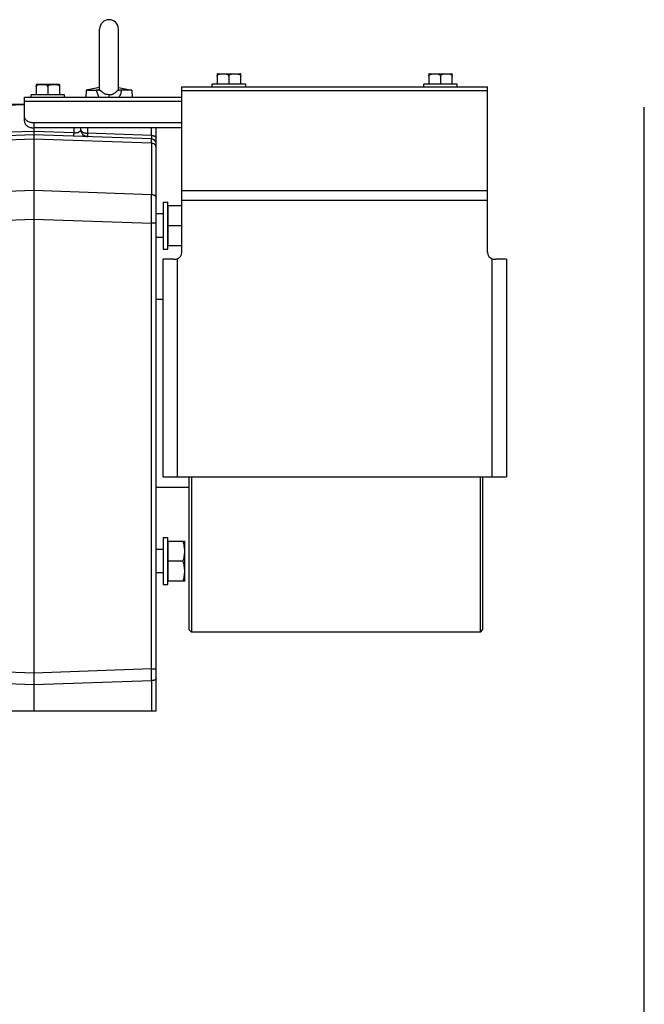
# Model space of a CAD drawing. Extents: x -922 to 1181, y 8 to 1308.
# Tile 20 of 20: x 915 to 1181, y 451 to 870. Entities that reach past the tile are written whole.
import ezdxf

# ---------------------------------------------------------------- set-up
doc = ezdxf.new("R2010")
doc.units = 0
doc.header["$LTSCALE"] = 65.395
doc.layers.get('0').update_dxf_attribs({"linetype": 'CONTINUOUS'})
for name, color, linetype in [('00336564_1', 7, 'CONTINUOUS'), ('00341692_1', 7, 'CONTINUOUS'), ('00341694_1', 7, 'CONTINUOUS')]:
    doc.layers.add(name, color=color, linetype=linetype)

msp = doc.modelspace()

# ---------------------------------------------------------------- linework, layer by layer
at = {"color": 6, "linetype": 'CONTINUOUS'}
for p, q in [((949.35, 840.5), (949.35, 866.27)), ((957.35, 840.5), (957.35, 866.27)), ((943.65, 840.27), (943.5, 837.27)), ((949.35, 841.44), (943.65, 840.27)), ((943.65, 840.27), (947.94, 840.27)), ((957.35, 841.44), (963.05, 840.27)), ((963.05, 840.27), (958.76, 840.27)), ((963.05, 840.27), (963.2, 837.27)), ((894.35, 834.27), (917.35, 834.27)), ((921.35, 821.27), (898.8, 820.48)), ((921.35, 824.22), (921.35, 576.27)), ((971.42, 819.52), (921.35, 821.27)), ((941.35, 823.47), (941.35, 824.22)), ((942.31, 821.26), (942.3, 821.27)), ((942.33, 821.25), (942.31, 821.26)), ((942.34, 821.24), (942.33, 821.25)), ((942.35, 821.23), (942.34, 821.24)), ((942.36, 821.22), (942.35, 821.23)), ((942.37, 821.21), (942.36, 821.22)), ((942.38, 821.2), (942.37, 821.21)), ((942.4, 821.19), (942.38, 821.2)), ((942.41, 821.18), (942.4, 821.19)), ((942.42, 821.17), (942.41, 821.18)), ((942.43, 821.16), (942.42, 821.17)), ((942.44, 821.15), (942.43, 821.16)), ((942.45, 821.14), (942.44, 821.15)), ((942.46, 821.13), (942.45, 821.14)), ((942.47, 821.12), (942.46, 821.13)), ((942.49, 821.12), (942.47, 821.12)), ((942.5, 821.11), (942.49, 821.12)), ((942.51, 821.1), (942.5, 821.11)), ((942.52, 821.09), (942.51, 821.1)), ((942.53, 821.08), (942.52, 821.09)), ((942.54, 821.07), (942.53, 821.08)), ((942.55, 821.06), (942.54, 821.07)), ((942.56, 821.06), (942.55, 821.06)), ((942.57, 821.05), (942.56, 821.06)), ((942.59, 821.04), (942.57, 821.05)), ((942.6, 821.03), (942.59, 821.04)), ((942.61, 821.02), (942.6, 821.03)), ((942.62, 821.02), (942.61, 821.02)), ((942.63, 821.01), (942.62, 821.02)), ((973.35, 576.27), (973.35, 824.22)), ((942.64, 821), (942.63, 821.01)), ((942.65, 820.99), (942.64, 821)), ((942.66, 820.99), (942.65, 820.99)), ((942.67, 820.98), (942.66, 820.99)), ((942.68, 820.97), (942.67, 820.98)), ((942.7, 820.96), (942.68, 820.97)), ((942.71, 820.95), (942.7, 820.96)), ((942.73, 820.94), (942.71, 820.95)), ((942.74, 820.93), (942.73, 820.94)), ((942.76, 820.93), (942.74, 820.93)), ((942.77, 820.92), (942.76, 820.93)), ((942.79, 820.91), (942.77, 820.92)), ((942.8, 820.9), (942.79, 820.91)), ((942.82, 820.89), (942.8, 820.9)), ((942.84, 820.88), (942.82, 820.89)), ((942.85, 820.87), (942.84, 820.88)), ((942.87, 820.86), (942.85, 820.87)), ((942.88, 820.85), (942.87, 820.86)), ((942.9, 820.84), (942.88, 820.85)), ((942.92, 820.83), (942.9, 820.84)), ((942.93, 820.82), (942.92, 820.83)), ((942.95, 820.81), (942.93, 820.82)), ((942.96, 820.81), (942.95, 820.81)), ((942.98, 820.8), (942.96, 820.81)), ((943, 820.79), (942.98, 820.8)), ((943.01, 820.78), (943, 820.79)), ((943.03, 820.77), (943.01, 820.78)), ((943.04, 820.77), (943.03, 820.77)), ((943.06, 820.76), (943.04, 820.77)), ((943.07, 820.75), (943.06, 820.76)), ((943.09, 820.74), (943.07, 820.75)), ((943.11, 820.74), (943.09, 820.74)), ((943.12, 820.73), (943.11, 820.74)), ((943.14, 820.72), (943.12, 820.73)), ((943.15, 820.72), (943.14, 820.72)), ((943.17, 820.71), (943.15, 820.72)), ((943.18, 820.7), (943.17, 820.71)), ((943.2, 820.7), (943.18, 820.7)), ((943.21, 820.69), (943.2, 820.7)), ((943.23, 820.68), (943.21, 820.69)), ((943.24, 820.68), (943.23, 820.68)), ((943.26, 820.67), (943.24, 820.68)), ((943.27, 820.67), (943.26, 820.67)), ((943.29, 820.66), (943.27, 820.67)), ((943.3, 820.65), (943.29, 820.66)), ((943.32, 820.65), (943.3, 820.65)), ((943.33, 820.64), (943.32, 820.65)), ((943.35, 820.64), (943.33, 820.64)), ((943.36, 820.63), (943.35, 820.64)), ((943.38, 820.63), (943.36, 820.63)), ((943.39, 820.62), (943.38, 820.63)), ((943.41, 820.62), (943.39, 820.62)), ((943.42, 820.61), (943.41, 820.62)), ((943.44, 820.61), (943.42, 820.61)), ((943.45, 820.6), (943.44, 820.61)), ((943.47, 820.6), (943.45, 820.6)), ((943.48, 820.6), (943.47, 820.6)), ((943.5, 820.59), (943.48, 820.6)), ((943.51, 820.59), (943.5, 820.59)), ((943.52, 820.58), (943.51, 820.59)), ((943.54, 820.58), (943.52, 820.58)), ((943.55, 820.57), (943.54, 820.58)), ((943.57, 820.57), (943.55, 820.57)), ((943.58, 820.57), (943.57, 820.57)), ((943.6, 820.56), (943.58, 820.57)), ((943.61, 820.56), (943.6, 820.56)), ((943.62, 820.56), (943.61, 820.56)), ((943.64, 820.55), (943.62, 820.56)), ((943.65, 820.55), (943.64, 820.55)), ((943.67, 820.55), (943.65, 820.55)), ((943.68, 820.54), (943.67, 820.55)), ((943.69, 820.54), (943.68, 820.54)), ((943.71, 820.54), (943.69, 820.54)), ((943.72, 820.53), (943.71, 820.54)), ((943.73, 820.53), (943.72, 820.53)), ((943.75, 820.53), (943.73, 820.53)), ((943.76, 820.52), (943.75, 820.53)), ((943.78, 820.52), (943.76, 820.52)), ((943.79, 820.52), (943.78, 820.52)), ((943.8, 820.52), (943.79, 820.52)), ((943.82, 820.51), (943.8, 820.52)), ((943.83, 820.51), (943.82, 820.51)), ((943.84, 820.51), (943.83, 820.51)), ((943.85, 820.51), (943.84, 820.51)), ((943.87, 820.5), (943.85, 820.51)), ((943.89, 820.5), (943.87, 820.5)), ((943.91, 820.5), (943.89, 820.5)), ((943.92, 820.5), (943.91, 820.5)), ((943.94, 820.49), (943.92, 820.5)), ((943.96, 820.49), (943.94, 820.49)), ((943.97, 820.49), (943.96, 820.49)), ((943.99, 820.49), (943.97, 820.49)), ((944, 820.49), (943.99, 820.49)), ((944.02, 820.49), (944, 820.49)), ((944.03, 820.48), (944.02, 820.49)), ((944.05, 820.48), (944.03, 820.48)), ((944.06, 820.48), (944.05, 820.48)), ((944.08, 820.48), (944.06, 820.48)), ((944.09, 820.48), (944.08, 820.48)), ((944.1, 820.48), (944.09, 820.48)), ((944.11, 820.48), (944.1, 820.48)), ((944.13, 820.47), (944.11, 820.48)), ((944.14, 820.47), (944.13, 820.47)), ((944.16, 820.47), (944.14, 820.47)), ((944.17, 820.47), (944.16, 820.47)), ((944.19, 820.47), (944.17, 820.47)), ((944.2, 820.47), (944.19, 820.47)), ((944.22, 820.47), (944.2, 820.47)), ((976.35, 792.62), (978.35, 792.62)), ((976.35, 792.62), (976.35, 772.62)), ((978.35, 772.62), (978.35, 792.62)), ((976.35, 787.62), (973.35, 787.62)), ((984.35, 791.12), (978.55, 791.12)), ((984.35, 782.62), (978.55, 782.62)), ((976.35, 777.62), (973.35, 777.62)), ((976.35, 772.62), (978.35, 772.62)), ((984.35, 774.12), (978.55, 774.12)), ((976.35, 751.27), (973.35, 751.27)), ((987.35, 671.27), (973.35, 671.27)), ((976.35, 649.92), (978.35, 649.92)), ((976.35, 649.92), (976.35, 629.92)), ((978.35, 629.92), (978.35, 649.92)), ((978.55, 648.42), (985.55, 648.42)), ((985.55, 631.42), (985.55, 648.42)), ((976.35, 644.92), (973.35, 644.92)), ((984.79, 639.92), (978.55, 639.92)), ((976.35, 634.92), (973.35, 634.92)), ((976.35, 629.92), (978.35, 629.92)), ((985.55, 631.42), (978.55, 631.42)), ((897.35, 576.27), (973.35, 576.27))]:
    msp.add_line(p, q, dxfattribs=at)
at = {"color": 9, "linetype": 'CONTINUOUS'}
for p, q in [((953.35, 837.27), (953.35, 838.35)), ((898.8, 833.48), (917.35, 834.13)), ((921.35, 822.77), (898.8, 821.98)), ((938.45, 822.17), (921.35, 822.77)), ((938.45, 822.17), (938.45, 824.22)), ((944.24, 824.22), (944.24, 821.97)), ((971.42, 821.02), (944.24, 821.97)), ((971.42, 821.02), (971.42, 824.22)), ((921.35, 819.46), (898.78, 818.67)), ((971.45, 817.71), (921.35, 819.46)), ((971.45, 817.71), (971.45, 795.94)), ((898.78, 796.91), (921.35, 797.69)), ((921.35, 797.69), (971.45, 795.94)), ((898.8, 784.63), (921.35, 785.42)), ((921.35, 785.42), (971.42, 783.67)), ((973.35, 783.67), (971.42, 783.67)), ((971.42, 594.06), (971.42, 783.67)), ((921.35, 592.31), (898.8, 593.1)), ((971.42, 594.06), (921.35, 592.31)), ((971.42, 594.06), (973.35, 594.06)), ((921.35, 587.32), (898.78, 588.11)), ((971.44, 589.07), (921.35, 587.32)), ((971.44, 589.07), (971.44, 576.27))]:
    msp.add_line(p, q, dxfattribs=at)
at = {"color": 7, "linetype": 'CONTINUOUS'}
for p, q in [((1181, 8), (1181, 833)), ((987.35, 675.81), (987.35, 610.77)), ((988.35, 675.81), (988.35, 609.77)), ((1111.35, 609.77), (1111.35, 675.81)), ((1112.35, 610.77), (1112.35, 675.81)), ((988.35, 609.77), (987.35, 610.77)), ((1111.35, 609.77), (988.35, 609.77)), ((1111.35, 609.77), (1112.35, 610.77))]:
    msp.add_line(p, q, dxfattribs=at)
at = {"color": 2, "linetype": 'CONTINUOUS'}
for p, q in [((978.55, 774.12), (978.55, 791.12)), ((978.55, 631.42), (978.55, 648.42))]:
    msp.add_line(p, q, dxfattribs=at)
at = {"color": 6, "linetype": 'CONTINUOUS'}
msp.add_lwpolyline([(942.3, 821.27), (942.29, 821.28), (942.29, 821.29)], dxfattribs=at)
for centre, radius, start, end in [((953.35, 866.27), 4, 0, 180), ((944.35, 823.47), 3, 180, 226.6333), ((971.35, 817.52), 2, 0, 88)]:
    msp.add_arc(centre, radius, start, end, dxfattribs=at)
at = {"color": 9, "linetype": 'CONTINUOUS'}
for centre, radius, start, end in [((944.35, 823.47), 3, 226.6333, 267.8821), ((-247.37, 585.34), 1218.82, 0.17521, 0.40978)]:
    msp.add_arc(centre, radius, start, end, dxfattribs=at)
at = {"color": 6, "linetype": 'CONTINUOUS'}
for points, knots in [([(950.05, 839.97), (949.92, 840.01), (949.62, 840.1), (949.14, 840.19), (948.57, 840.26), (948.16, 840.27), (947.94, 840.27)], [0, 0, 0, 0, 0.201245, 0.428026, 0.692416, 1, 1, 1, 1]), ([(949.35, 840.5), (949.35, 840.48), (949.36, 840.43), (949.39, 840.35), (949.44, 840.28), (949.52, 840.22), (949.61, 840.15), (949.79, 840.06), (949.94, 840), (950.05, 839.97)], [0, 0, 0, 0, 0.077496, 0.159523, 0.251641, 0.358635, 0.484314, 0.631654, 1, 1, 1, 1]), ([(956.65, 839.97), (956.75, 840), (956.91, 840.06), (957.08, 840.15), (957.18, 840.22), (957.26, 840.28), (957.31, 840.35), (957.34, 840.43), (957.35, 840.48), (957.35, 840.5)], [0, 0, 0, 0, 0.368346, 0.515686, 0.641365, 0.748359, 0.840477, 0.922504, 1, 1, 1, 1]), ([(958.76, 840.27), (958.54, 840.27), (958.13, 840.26), (957.56, 840.19), (957.08, 840.1), (956.78, 840.01), (956.65, 839.97)], [0, 0, 0, 0, 0.307581, 0.571969, 0.798751, 1, 1, 1, 1]), ([(985.55, 644.17), (985.55, 644.53), (985.51, 645.25), (985.36, 646.32), (985.12, 647.38), (984.9, 648.07), (984.79, 648.42)], [0, 0, 0, 0, 0.24884, 0.498237, 0.748573, 1, 1, 1, 1]), ([(984.79, 639.92), (984.9, 640.26), (985.12, 640.96), (985.36, 642.02), (985.51, 643.09), (985.55, 643.81), (985.55, 644.17)], [0, 0, 0, 0, 0.251427, 0.501763, 0.75116, 1, 1, 1, 1]), ([(985.55, 635.67), (985.55, 636.03), (985.51, 636.75), (985.36, 637.82), (985.12, 638.88), (984.9, 639.57), (984.79, 639.92)], [0, 0, 0, 0, 0.24884, 0.498237, 0.748573, 1, 1, 1, 1]), ([(984.79, 631.42), (984.9, 631.76), (985.12, 632.46), (985.36, 633.52), (985.51, 634.59), (985.55, 635.31), (985.55, 635.67)], [0, 0, 0, 0, 0.251427, 0.501763, 0.75116, 1, 1, 1, 1])]:
    msp.add_open_spline(points, degree=3, knots=knots, dxfattribs=at)
at = {"color": 9, "linetype": 'CONTINUOUS'}
for points, knots in [([(947.94, 840.27), (948.04, 839.72), (948.26, 838.92), (948.71, 837.94), (948.99, 837.48), (949.14, 837.27)], [0, 0, 0, 0, 0.510717, 0.758614, 1, 1, 1, 1]), ([(953.35, 838.35), (953.02, 838.35), (952.53, 838.4), (951.91, 838.56), (951.46, 838.74), (951.04, 838.96), (950.66, 839.24), (950.33, 839.58), (950.14, 839.84), (950.05, 839.97)], [0, 0, 0, 0, 0.254821, 0.380896, 0.505585, 0.629073, 0.751998, 0.875332, 1, 1, 1, 1]), ([(953.35, 838.35), (953.67, 838.35), (954.16, 838.4), (954.79, 838.56), (955.24, 838.74), (955.65, 838.96), (956.04, 839.24), (956.37, 839.58), (956.56, 839.84), (956.65, 839.97)], [0, 0, 0, 0, 0.254821, 0.380896, 0.505585, 0.629073, 0.751999, 0.875332, 1, 1, 1, 1]), ([(957.56, 837.27), (957.71, 837.48), (957.99, 837.94), (958.44, 838.92), (958.65, 839.72), (958.76, 840.27)], [0, 0, 0, 0, 0.241387, 0.489283, 1, 1, 1, 1]), ([(938.45, 820.67), (938.45, 820.67), (938.45, 820.67), (938.45, 820.68), (938.45, 820.69), (938.45, 820.71), (938.44, 820.74), (938.44, 820.78), (938.44, 820.85), (938.44, 820.92), (938.44, 821.01), (938.44, 821.1), (938.44, 821.21), (938.44, 821.37), (938.44, 821.59), (938.45, 821.88), (938.45, 822.07), (938.45, 822.17)], [0, 0, 0, 0, 0.001751, 0.005381, 0.011178, 0.019214, 0.042091, 0.074003, 0.114812, 0.164201, 0.221774, 0.286991, 0.359254, 0.437865, 0.61115, 0.800606, 1, 1, 1, 1]), ([(938.45, 822.17), (938.69, 822.16), (939.14, 822.16), (939.76, 822.24), (940.28, 822.38), (940.68, 822.56), (940.99, 822.76), (941.2, 822.98), (941.32, 823.22), (941.35, 823.39), (941.35, 823.47)], [0, 0, 0, 0, 0.205341, 0.388932, 0.542649, 0.668386, 0.771259, 0.856881, 0.931061, 1, 1, 1, 1]), ([(941.35, 823.47), (941.35, 823.42), (941.36, 823.32), (941.42, 823.12), (941.57, 822.88), (941.84, 822.63), (942.2, 822.41), (942.64, 822.22), (943.14, 822.08), (943.68, 822), (944.05, 821.97), (944.24, 821.97)], [0, 0, 0, 0, 0.040983, 0.083067, 0.173994, 0.278468, 0.398451, 0.533373, 0.68097, 0.837867, 1, 1, 1, 1]), ([(944.24, 821.97), (944.24, 821.78), (944.23, 821.51), (944.23, 821.17), (944.23, 820.96), (944.23, 820.79), (944.23, 820.65), (944.23, 820.56), (944.24, 820.51), (944.24, 820.49), (944.24, 820.49)], [0, 0, 0, 0, 0.38066, 0.54333, 0.684474, 0.802143, 0.894721, 0.960951, 0.983905, 1, 1, 1, 1]), ([(971.42, 821.02), (971.54, 821.02), (971.78, 821), (972.13, 820.95), (972.48, 820.85), (972.78, 820.73), (973.03, 820.57), (973.21, 820.4), (973.32, 820.21), (973.35, 820.08), (973.35, 820.02)], [0, 0, 0, 0, 0.151755, 0.307418, 0.45987, 0.601743, 0.72719, 0.833636, 0.922765, 1, 1, 1, 1]), ([(971.42, 821.02), (971.42, 820.91), (971.42, 820.7), (971.43, 820.41), (971.43, 820.19), (971.43, 820.03), (971.43, 819.92), (971.43, 819.83), (971.43, 819.75), (971.43, 819.68), (971.43, 819.63), (971.43, 819.59), (971.42, 819.56), (971.42, 819.55), (971.42, 819.54), (971.42, 819.53), (971.42, 819.52), (971.42, 819.52), (971.42, 819.52)], [0, 0, 0, 0, 0.217453, 0.414179, 0.586617, 0.662822, 0.731901, 0.79354, 0.847502, 0.893571, 0.931535, 0.961204, 0.9729, 0.982494, 0.98998, 0.99536, 0.99865, 1, 1, 1, 1]), ([(944.24, 820.49), (944.24, 820.48), (944.24, 820.48), (944.24, 820.47), (944.24, 820.47)], [0, 0, 0, 0, 0.635738, 1, 1, 1, 1]), ([(971.45, 817.71), (971.45, 817.85), (971.44, 818.11), (971.44, 818.47), (971.44, 818.74), (971.44, 818.93), (971.44, 819.05), (971.43, 819.16), (971.43, 819.25), (971.43, 819.33), (971.43, 819.4), (971.43, 819.44), (971.43, 819.47), (971.42, 819.49), (971.42, 819.5), (971.42, 819.51), (971.42, 819.52), (971.42, 819.52), (971.42, 819.52)], [0, 0, 0, 0, 0.228562, 0.429423, 0.601414, 0.676265, 0.743538, 0.803135, 0.854972, 0.898973, 0.935078, 0.963237, 0.974326, 0.983418, 0.990512, 0.995613, 0.998739, 1, 1, 1, 1]), ([(973.35, 816.07), (973.35, 816.18), (973.32, 816.39), (973.22, 816.69), (973.04, 816.97), (972.8, 817.21), (972.51, 817.42), (972.07, 817.63), (971.7, 817.7), (971.45, 817.71)], [0, 0, 0, 0, 0.112973, 0.22787, 0.346256, 0.469092, 0.596637, 0.728483, 1, 1, 1, 1]), ([(971.42, 783.67), (971.43, 785.97), (971.44, 789.27), (971.45, 793.36), (971.45, 795.15), (971.45, 795.94)], [0, 0, 0, 0, 0.563617, 0.804855, 1, 1, 1, 1]), ([(971.45, 795.94), (971.7, 795.93), (972.07, 795.86), (972.51, 795.65), (972.8, 795.45), (973.04, 795.2), (973.22, 794.92), (973.32, 794.62), (973.35, 794.41), (973.35, 794.31)], [0, 0, 0, 0, 0.271514, 0.40336, 0.530904, 0.653741, 0.772128, 0.887026, 1, 1, 1, 1]), ([(973.35, 590.07), (973.35, 590.03), (973.34, 589.97), (973.3, 589.84), (973.21, 589.68), (973.03, 589.51), (972.79, 589.37), (972.5, 589.24), (972.17, 589.15), (971.82, 589.09), (971.57, 589.07), (971.44, 589.07)], [0, 0, 0, 0, 0.041038, 0.083166, 0.174116, 0.27851, 0.398345, 0.533112, 0.680622, 0.83758, 1, 1, 1, 1])]:
    msp.add_open_spline(points, degree=3, knots=knots, dxfattribs=at)
at = {"layer": '00336564_1', "color": 7, "linetype": 'CONTINUOUS'}
for p, q in [((999.35, 847.24), (999.35, 842.77)), ((999.58, 847.27), (1009.12, 847.27)), ((1004.35, 846.27), (1004.35, 842.77)), ((1009.35, 842.77), (1009.35, 847.24)), ((1089.35, 847.24), (1089.35, 842.77)), ((1089.58, 847.27), (1099.12, 847.27)), ((1094.35, 846.27), (1094.35, 842.77)), ((1099.35, 842.77), (1099.35, 847.24)), ((922.35, 842.74), (922.35, 838.27)), ((922.58, 842.77), (932.12, 842.77)), ((932.35, 838.27), (932.35, 842.74)), ((1011.47, 842.77), (997.22, 842.77)), ((997.22, 841.77), (997.22, 842.77)), ((1011.47, 841.77), (1011.47, 842.77)), ((1101.47, 842.77), (1087.22, 842.77)), ((1087.22, 841.77), (1087.22, 842.77)), ((1101.47, 841.77), (1101.47, 842.77)), ((920.22, 837.27), (920.22, 838.27)), ((934.47, 838.27), (920.22, 838.27)), ((927.35, 841.77), (927.35, 838.27)), ((934.47, 837.27), (934.47, 838.27))]:
    msp.add_line(p, q, dxfattribs=at)
for centre, start, end in [((999.58, 846.27), 90, 103.0909), ((1009.12, 846.27), 76.9091, 90), ((1089.58, 846.27), 90, 103.0909), ((1099.12, 846.27), 76.9091, 90), ((922.58, 841.77), 90, 103.0909), ((932.12, 841.77), 76.9091, 90)]:
    msp.add_arc(centre, 1, start, end, dxfattribs=at)
for points, knots in [([(999.35, 846.27), (999.35, 846.34), (999.37, 846.47), (999.5, 846.7), (999.74, 846.91), (1000.08, 847.06), (1000.43, 847.15), (1000.78, 847.2), (1001.26, 847.24), (1001.85, 847.25), (1002.44, 847.24), (1002.91, 847.2), (1003.27, 847.15), (1003.62, 847.06), (1003.95, 846.91), (1004.2, 846.7), (1004.32, 846.47), (1004.35, 846.34), (1004.35, 846.27)], [0, 0, 0, 0, 0.034828, 0.068662, 0.132939, 0.195122, 0.256451, 0.317452, 0.378335, 0.5, 0.621666, 0.682549, 0.74355, 0.804879, 0.867062, 0.931339, 0.965172, 1, 1, 1, 1]), ([(1004.35, 846.27), (1004.35, 846.34), (1004.37, 846.47), (1004.5, 846.7), (1004.74, 846.91), (1005.08, 847.06), (1005.43, 847.15), (1005.78, 847.2), (1006.26, 847.24), (1006.85, 847.25), (1007.44, 847.24), (1007.91, 847.2), (1008.27, 847.15), (1008.62, 847.06), (1008.95, 846.91), (1009.2, 846.7), (1009.32, 846.47), (1009.35, 846.34), (1009.35, 846.27)], [0, 0, 0, 0, 0.034828, 0.068662, 0.132938, 0.195122, 0.256451, 0.317452, 0.378334, 0.5, 0.621666, 0.682548, 0.743549, 0.804878, 0.867062, 0.931338, 0.965172, 1, 1, 1, 1]), ([(1089.35, 846.27), (1089.35, 846.34), (1089.37, 846.47), (1089.5, 846.7), (1089.74, 846.91), (1090.08, 847.06), (1090.43, 847.15), (1090.78, 847.2), (1091.26, 847.24), (1091.85, 847.25), (1092.44, 847.24), (1092.91, 847.2), (1093.27, 847.15), (1093.62, 847.06), (1093.95, 846.91), (1094.2, 846.7), (1094.32, 846.47), (1094.35, 846.34), (1094.35, 846.27)], [0, 0, 0, 0, 0.034828, 0.068662, 0.132939, 0.195122, 0.256451, 0.317452, 0.378335, 0.5, 0.621666, 0.682549, 0.74355, 0.804879, 0.867062, 0.931339, 0.965172, 1, 1, 1, 1]), ([(1094.35, 846.27), (1094.35, 846.34), (1094.37, 846.47), (1094.5, 846.7), (1094.74, 846.91), (1095.08, 847.06), (1095.43, 847.15), (1095.78, 847.2), (1096.26, 847.24), (1096.85, 847.25), (1097.44, 847.24), (1097.91, 847.2), (1098.27, 847.15), (1098.62, 847.06), (1098.95, 846.91), (1099.2, 846.7), (1099.32, 846.47), (1099.35, 846.34), (1099.35, 846.27)], [0, 0, 0, 0, 0.034828, 0.068662, 0.132938, 0.195122, 0.256451, 0.317452, 0.378334, 0.5, 0.621666, 0.682548, 0.743549, 0.804878, 0.867062, 0.931338, 0.965172, 1, 1, 1, 1]), ([(922.35, 841.77), (922.35, 841.84), (922.37, 841.97), (922.5, 842.2), (922.74, 842.41), (923.08, 842.56), (923.43, 842.65), (923.78, 842.7), (924.26, 842.74), (924.85, 842.75), (925.44, 842.74), (925.91, 842.7), (926.27, 842.65), (926.62, 842.56), (926.95, 842.41), (927.2, 842.2), (927.32, 841.97), (927.35, 841.84), (927.35, 841.77)], [0, 0, 0, 0, 0.034828, 0.068662, 0.132939, 0.195122, 0.256451, 0.317452, 0.378335, 0.5, 0.621666, 0.682549, 0.74355, 0.804879, 0.867062, 0.931339, 0.965172, 1, 1, 1, 1]), ([(927.35, 841.77), (927.35, 841.84), (927.37, 841.97), (927.5, 842.2), (927.74, 842.41), (928.08, 842.56), (928.43, 842.65), (928.78, 842.7), (929.26, 842.74), (929.85, 842.75), (930.44, 842.74), (930.91, 842.7), (931.27, 842.65), (931.62, 842.56), (931.95, 842.41), (932.2, 842.2), (932.32, 841.97), (932.35, 841.84), (932.35, 841.77)], [0, 0, 0, 0, 0.034828, 0.068662, 0.132938, 0.195122, 0.256451, 0.317452, 0.378334, 0.5, 0.621666, 0.682548, 0.743549, 0.804878, 0.867062, 0.931338, 0.965172, 1, 1, 1, 1])]:
    msp.add_open_spline(points, degree=3, knots=knots, dxfattribs=at)
at = {"layer": '00341692_1', "color": 7, "linetype": 'CONTINUOUS'}
for p, q in [((917.35, 827.05), (917.35, 837.27)), ((917.35, 837.27), (984.35, 837.27)), ((984.35, 826.34), (921.35, 826.34)), ((984.35, 824.22), (921.35, 824.22))]:
    msp.add_line(p, q, dxfattribs=at)
at = {"layer": '00341692_1', "color": 9, "linetype": 'CONTINUOUS'}
for p, q in [((984.35, 835.51), (917.35, 835.51)), ((921.35, 826.34), (921.35, 824.22))]:
    msp.add_line(p, q, dxfattribs=at)
at = {"layer": '00341692_1', "color": 7, "linetype": 'CONTINUOUS'}
for points, knots in [([(921.35, 826.34), (920.83, 826.34), (919.83, 826.48), (918.52, 827.07), (917.73, 827.87), (917.4, 828.61), (917.35, 828.99), (917.35, 829.17)], [0, 0, 0, 0, 0.287429, 0.554303, 0.789052, 0.896403, 1, 1, 1, 1]), ([(917.35, 827.05), (917.35, 826.86), (917.4, 826.48), (917.73, 825.74), (918.52, 824.95), (919.83, 824.36), (920.83, 824.22), (921.35, 824.22)], [0, 0, 0, 0, 0.103597, 0.210948, 0.445697, 0.712571, 1, 1, 1, 1])]:
    msp.add_open_spline(points, degree=3, knots=knots, dxfattribs=at)
at = {"layer": '00341694_1', "color": 7, "linetype": 'CONTINUOUS'}
for p, q in [((984.35, 841.77), (1114.35, 841.77)), ((984.35, 771.32), (984.35, 841.77)), ((1114.35, 771.32), (1114.35, 841.77)), ((980.8, 768.32), (976.35, 768.32)), ((976.35, 675.81), (976.35, 768.32)), ((1122.35, 768.32), (1117.9, 768.32)), ((1122.35, 768.32), (1122.35, 675.81)), ((976.35, 675.81), (1122.35, 675.81))]:
    msp.add_line(p, q, dxfattribs=at)
at = {"layer": '00341694_1', "color": 9, "linetype": 'CONTINUOUS'}
for p, q in [((1114.35, 840.01), (984.35, 840.01)), ((984.35, 797.56), (1114.35, 797.56)), ((1114.35, 793.32), (984.35, 793.32)), ((982.35, 768.49), (982.35, 675.81)), ((1116.35, 675.81), (1116.35, 768.49))]:
    msp.add_line(p, q, dxfattribs=at)
at = {"layer": '00341694_1', "color": 7, "linetype": 'CONTINUOUS'}
for centre, radius, start, end in [((981.35, 771.32), 3, 289.4712, 360), ((1117.35, 771.32), 3, 180, 250.5288), ((1117.9, 775.44), 7.12, 257.3955, 269.9951)]:
    msp.add_arc(centre, radius, start, end, dxfattribs=at)
msp.add_open_spline([(980.8, 768.32), (980.92, 768.32), (981.45, 768.34), (981.97, 768.41), (982.35, 768.49)], degree=3, knots=[0, 0, 0, 0, 0.246395, 1, 1, 1, 1], dxfattribs=at)

doc.saveas('drawing.dxf')
